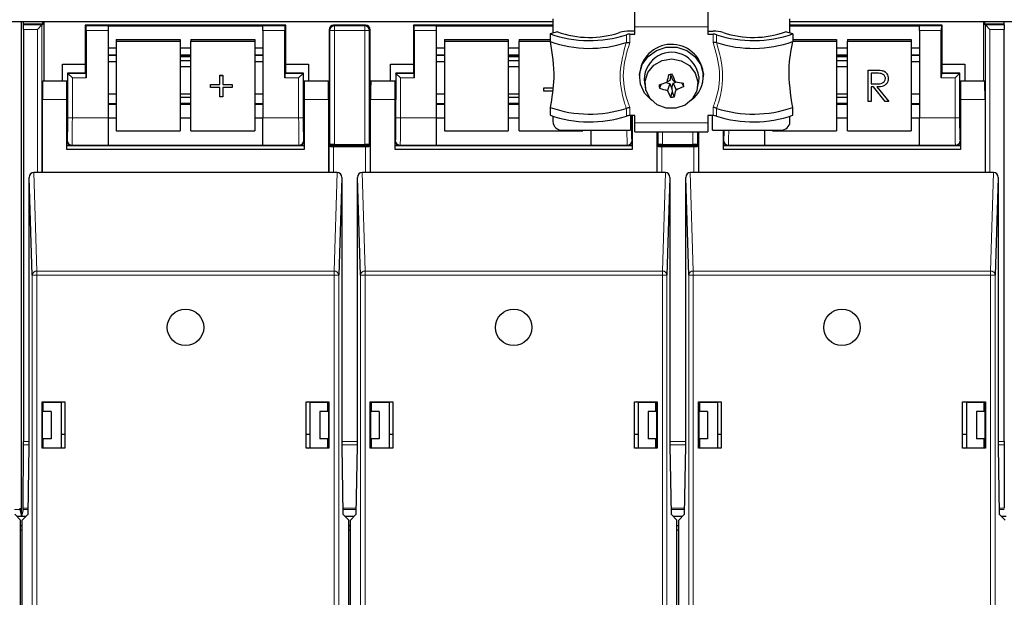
# Paper-space layout 'Blatt3' of a CAD drawing. Header units: millimetres. Extents: x 5 to 418, y 2 to 292.
# Tile 7 of 54: x 84 to 111, y 111 to 127. Entities that reach past the tile are written whole.
import ezdxf

# ---------------------------------------------------------------- set-up
doc = ezdxf.new("R2010")
doc.units = ezdxf.units.MM

psp = doc.layouts.new('Blatt3')

# ---------------------------------------------------------------- linework, layer by layer
at = {"color": 7, "linetype": 'Continuous', "lineweight": 25}
for p, q in [((100.6741, 126.8854), (100.6741, 127.3661)), ((102.6741, 127.3661), (102.6741, 126.8854)), ((56.9741, 127.0373), (98.4241, 127.0373)), ((83.8491, 113.4623), (83.8491, 127.0373)), ((83.8976, 127.0373), (83.8976, 126.9623)), ((83.8976, 126.9623), (83.9031, 126.9405)), ((84.4356, 126.9623), (83.8976, 126.9623)), ((84.4137, 126.9405), (84.2888, 126.8155)), ((84.4137, 126.9405), (84.4356, 126.9623)), ((84.4356, 126.9623), (84.4356, 127.0373)), ((84.4616, 127.0373), (84.4616, 125.3951)), ((85.5991, 126.934), (85.5991, 125.86)), ((85.621, 126.9121), (85.5991, 126.934)), ((91.0991, 126.934), (85.5991, 126.934)), ((86.2241, 126.9143), (90.4741, 126.9143)), ((86.2241, 126.9143), (86.2241, 126.9121)), ((86.2241, 126.9121), (86.2241, 126.7871)), ((90.4741, 126.9143), (90.4741, 126.9121)), ((90.4741, 126.7871), (90.4741, 126.9121)), ((91.0772, 126.9121), (91.0991, 126.934)), ((91.0991, 125.86), (91.0991, 126.934)), ((93.2866, 126.934), (92.4116, 126.934)), ((94.5991, 126.934), (94.5991, 125.86)), ((94.621, 126.9121), (94.5991, 126.934)), ((98.4241, 126.934), (94.5991, 126.934)), ((95.2241, 126.9143), (98.4241, 126.9143)), ((95.2241, 126.9143), (95.2241, 126.9121)), ((95.2241, 126.9121), (95.2241, 126.7871)), ((98.4241, 127.1064), (98.4241, 126.7152)), ((104.9241, 126.7152), (104.9241, 127.1064)), ((104.9241, 127.0373), (137.7241, 127.0373)), ((109.0991, 126.934), (104.9241, 126.934)), ((104.9241, 126.9143), (108.4741, 126.9143)), ((108.4741, 126.9143), (108.4741, 126.9121)), ((108.4741, 126.7871), (108.4741, 126.9121)), ((109.0772, 126.9121), (109.0991, 126.934)), ((109.0991, 125.86), (109.0991, 126.934)), ((110.2366, 125.3951), (110.2366, 127.0373)), ((110.2626, 127.0373), (110.2626, 126.9623)), ((110.2626, 126.9623), (110.2845, 126.9405)), ((110.8006, 126.9623), (110.2626, 126.9623)), ((110.4094, 126.8155), (110.2845, 126.9405)), ((110.7951, 126.9405), (110.8006, 126.9623)), ((110.8006, 126.9623), (110.8006, 127.0373)), ((83.9036, 126.8155), (83.9036, 115.5141)), ((85.6231, 126.7871), (85.6231, 125.4871)), ((86.2241, 126.7871), (86.2241, 124.395)), ((90.4741, 126.7871), (90.4741, 124.395)), ((91.0751, 125.4871), (91.0751, 126.7871)), ((92.2866, 126.809), (92.2866, 123.634)), ((93.4116, 123.634), (93.4116, 126.809)), ((94.6231, 126.7871), (94.6231, 125.4871)), ((95.2241, 126.7871), (95.2241, 124.395)), ((98.5495, 126.7473), (98.3491, 126.6961)), ((98.3491, 126.6961), (98.3491, 126.4824)), ((100.6741, 126.7713), (100.5316, 126.7713)), ((100.5316, 126.6857), (100.6741, 126.6857)), ((100.6741, 126.6857), (100.6741, 126.8854)), ((102.6741, 126.8854), (102.6741, 126.6857)), ((102.6741, 126.7713), (102.8166, 126.7713)), ((102.6741, 126.6857), (102.8166, 126.6857)), ((104.9991, 126.6961), (104.7987, 126.7473)), ((104.9991, 126.6961), (104.9991, 126.4824)), ((108.4741, 126.7871), (108.4741, 124.395)), ((109.0751, 125.4871), (109.0751, 126.7871)), ((110.7946, 115.5141), (110.7946, 126.8155)), ((86.4491, 126.5404), (86.4491, 126.497)), ((86.4491, 126.5404), (88.1991, 126.5404)), ((86.4491, 126.497), (88.1991, 126.497)), ((86.4491, 126.497), (86.4491, 124.035)), ((88.1991, 126.5404), (88.1991, 126.497)), ((88.1991, 126.497), (88.1991, 124.035)), ((88.4991, 126.5404), (90.2491, 126.5404)), ((88.4991, 126.5404), (88.4991, 126.497)), ((88.4991, 126.497), (90.2491, 126.497)), ((88.4991, 124.035), (88.4991, 126.497)), ((90.2491, 126.5404), (90.2491, 126.497)), ((90.2491, 126.497), (90.2491, 124.035)), ((95.4491, 126.5404), (97.1991, 126.5404)), ((95.4491, 126.5404), (95.4491, 126.497)), ((95.4491, 126.497), (95.4491, 124.035)), ((95.4491, 126.497), (97.1991, 126.497)), ((97.1991, 126.5404), (97.1991, 126.497)), ((97.1991, 126.497), (97.1991, 124.035)), ((97.4991, 126.5404), (98.3491, 126.5404)), ((97.4991, 126.5404), (97.4991, 126.497)), ((97.4991, 126.497), (98.3491, 126.497)), ((97.4991, 124.035), (97.4991, 126.497)), ((100.4365, 126.457), (100.4388, 126.4577)), ((102.9094, 126.4577), (102.9117, 126.457)), ((104.9991, 126.5404), (106.1991, 126.5404)), ((104.9991, 126.497), (106.1991, 126.497)), ((106.1991, 126.5404), (106.1991, 126.497)), ((106.1991, 126.497), (106.1991, 124.035)), ((106.4991, 126.5404), (108.2491, 126.5404)), ((106.4991, 126.5404), (106.4991, 126.497)), ((106.4991, 126.497), (108.2491, 126.497)), ((106.4991, 124.035), (106.4991, 126.497)), ((108.2491, 126.5404), (108.2491, 126.497)), ((108.2491, 126.497), (108.2491, 124.035)), ((86.2241, 126.3143), (86.4491, 126.3143)), ((86.2241, 126.1139), (86.4491, 126.1139)), ((88.1991, 126.3143), (88.4991, 126.3143)), ((88.1991, 126.1139), (88.4991, 126.1139)), ((90.2491, 126.3143), (90.4741, 126.3143)), ((90.2491, 126.1139), (90.4741, 126.1139)), ((95.2241, 126.3143), (95.4491, 126.3143)), ((95.2241, 126.1139), (95.4491, 126.1139)), ((97.1991, 126.3143), (97.4991, 126.3143)), ((97.1991, 126.1139), (97.4991, 126.1139)), ((106.1991, 126.3143), (106.4991, 126.3143)), ((106.1991, 126.1139), (106.4991, 126.1139)), ((108.2491, 126.3143), (108.4741, 126.3143)), ((108.2491, 126.1139), (108.4741, 126.1139)), ((84.9741, 125.86), (85.5991, 125.86)), ((84.9741, 125.3951), (84.9741, 125.86)), ((85.5991, 125.86), (85.5991, 125.634)), ((86.2241, 125.9417), (86.4491, 125.9417)), ((88.4991, 126.0682), (88.1991, 126.0682)), ((88.4991, 125.9542), (88.1991, 125.9542)), ((90.2491, 125.9417), (90.4741, 125.9417)), ((91.0991, 125.634), (91.0991, 125.86)), ((91.0991, 125.86), (91.7241, 125.86)), ((91.7241, 125.86), (91.7241, 125.3951)), ((93.9741, 125.86), (94.5991, 125.86)), ((93.9741, 125.3951), (93.9741, 125.86)), ((94.5991, 125.86), (94.5991, 125.634)), ((95.2241, 125.9417), (95.4491, 125.9417)), ((97.4991, 126.0682), (97.1991, 126.0682)), ((97.4991, 125.9542), (97.1991, 125.9542)), ((106.4991, 126.0682), (106.1991, 126.0682)), ((106.4991, 125.9542), (106.1991, 125.9542)), ((108.2491, 125.9417), (108.4741, 125.9417)), ((109.0991, 125.634), (109.0991, 125.86)), ((109.0991, 125.86), (109.7241, 125.86)), ((109.7241, 125.86), (109.7241, 125.3951)), ((85.5991, 125.6161), (85.117, 125.6161)), ((85.121, 125.6121), (85.117, 125.6161)), ((85.117, 125.6161), (85.117, 124.8951)), ((85.2459, 125.4871), (85.121, 125.6121)), ((85.621, 125.6121), (85.5991, 125.634)), ((85.5991, 125.634), (85.5991, 125.6161)), ((88.1991, 125.8005), (88.4991, 125.8005)), ((89.2901, 125.5582), (89.3686, 125.5582)), ((89.2901, 125.5577), (89.2901, 125.5582)), ((89.2901, 125.3036), (89.2901, 125.5577)), ((89.2901, 125.5577), (89.3686, 125.5577)), ((89.3686, 125.5577), (89.3686, 125.5582)), ((89.3686, 125.5577), (89.3686, 125.3036)), ((91.0772, 125.6121), (91.0991, 125.634)), ((91.0991, 125.6161), (91.0991, 125.634)), ((91.5812, 125.6161), (91.0991, 125.6161)), ((91.5772, 125.6121), (91.4523, 125.4871)), ((91.5772, 125.6121), (91.5812, 125.6161)), ((91.5812, 124.8951), (91.5812, 125.6161)), ((94.5991, 125.6161), (94.117, 125.6161)), ((94.121, 125.6121), (94.117, 125.6161)), ((94.117, 125.6161), (94.117, 124.8951)), ((94.2459, 125.4871), (94.121, 125.6121)), ((94.621, 125.6121), (94.5991, 125.634)), ((94.5991, 125.634), (94.5991, 125.6161)), ((97.1991, 125.8005), (97.4991, 125.8005)), ((100.7991, 125.5699), (100.7991, 125.5186)), ((101.6584, 125.5687), (101.6274, 125.4192)), ((101.6584, 125.5687), (101.6559, 125.5877)), ((101.7139, 125.4256), (101.6584, 125.5687)), ((102.5464, 125.6345), (102.5491, 125.5699)), ((102.5491, 125.5186), (102.5491, 125.5699)), ((106.1991, 125.8005), (106.4991, 125.8005)), ((107.0713, 125.7033), (107.2464, 125.7033)), ((107.0713, 125.7029), (107.0713, 125.7033)), ((107.0713, 125.7029), (107.2464, 125.7029)), ((107.0713, 124.8412), (107.0713, 125.7029)), ((107.3139, 125.6145), (107.1498, 125.6145)), ((107.1498, 125.6145), (107.1498, 125.3272)), ((107.4446, 125.6911), (107.4446, 125.6916)), ((109.0772, 125.6121), (109.0991, 125.634)), ((109.0991, 125.6161), (109.0991, 125.634)), ((109.5812, 125.6161), (109.0991, 125.6161)), ((109.5772, 125.6121), (109.4523, 125.4871)), ((109.5772, 125.6121), (109.5812, 125.6161)), ((109.5812, 124.8951), (109.5812, 125.6161)), ((85.0991, 125.3951), (84.4328, 125.3951)), ((85.117, 125.3951), (85.0991, 125.3951)), ((85.0991, 124.8951), (85.0991, 125.3951)), ((89.0321, 125.3041), (89.2901, 125.3041)), ((89.0321, 125.3036), (89.0321, 125.3041)), ((89.0321, 125.2263), (89.0321, 125.3036)), ((89.0321, 125.3036), (89.2901, 125.3036)), ((89.3686, 125.3041), (89.6266, 125.3041)), ((89.3686, 125.3036), (89.6266, 125.3036)), ((89.6266, 125.3036), (89.6266, 125.3041)), ((89.6266, 125.3036), (89.6266, 125.2263)), ((91.5991, 125.3951), (91.5812, 125.3951)), ((92.2654, 125.3951), (91.5991, 125.3951)), ((91.5991, 125.3951), (91.5991, 124.8951)), ((94.0991, 125.3951), (93.4328, 125.3951)), ((94.117, 125.3951), (94.0991, 125.3951)), ((94.0991, 124.8951), (94.0991, 125.3951)), ((100.9346, 125.3499), (100.9592, 125.2127)), ((101.397, 125.3163), (101.346, 125.2041)), ((101.5229, 125.3583), (101.6343, 125.3379)), ((101.6274, 125.4192), (101.5477, 125.3666)), ((101.6343, 125.3379), (101.5662, 125.1464)), ((101.6343, 125.3379), (101.6898, 125.1948)), ((101.6898, 125.1948), (101.7208, 125.3443)), ((101.7139, 125.4256), (101.782, 125.384)), ((101.7208, 125.3443), (101.818, 125.3776)), ((101.7208, 125.3443), (101.8005, 125.1638)), ((101.9543, 125.3542), (102.01, 125.2533)), ((102.389, 125.2127), (102.4136, 125.3499)), ((102.4218, 125.5226), (102.4136, 125.3499)), ((107.1498, 125.3277), (107.31, 125.3265)), ((107.1498, 125.3272), (107.31, 125.326)), ((107.621, 125.4724), (107.621, 125.4729)), ((109.5991, 125.3951), (109.5812, 125.3951)), ((109.5991, 125.3951), (109.5991, 124.8951)), ((110.2654, 125.3951), (109.5991, 125.3951)), ((86.4491, 125.0436), (86.2241, 125.0436)), ((88.4991, 125.0436), (88.1991, 125.0436)), ((89.2901, 125.2263), (89.0321, 125.2263)), ((89.2901, 124.9722), (89.2901, 125.2263)), ((89.6266, 125.2263), (89.3686, 125.2263)), ((89.3686, 125.2263), (89.3686, 124.9722)), ((90.4741, 125.0436), (90.2491, 125.0436)), ((95.4491, 125.0436), (95.2241, 125.0436)), ((97.4991, 125.0436), (97.1991, 125.0436)), ((98.1797, 125.2157), (98.415, 125.2157)), ((98.1797, 125.2152), (98.1797, 125.2157)), ((98.1797, 125.2152), (98.415, 125.2152)), ((98.1797, 125.1269), (98.1797, 125.2152)), ((98.4041, 125.1269), (98.1797, 125.1269)), ((101.6951, 125.1076), (101.6508, 124.9595)), ((101.6898, 125.1948), (101.6951, 125.1076)), ((101.6951, 125.1076), (101.7497, 124.9669)), ((106.4991, 125.0436), (106.1991, 125.0436)), ((107.2136, 125.2389), (107.1498, 125.2389)), ((107.1498, 125.2389), (107.1498, 124.8412)), ((107.5351, 124.8412), (107.2136, 125.2389)), ((107.3107, 125.2389), (107.6322, 124.8412)), ((107.311, 125.2389), (107.6322, 124.8416)), ((108.4741, 125.0436), (108.2491, 125.0436)), ((84.4241, 122.8951), (84.4241, 124.8951)), ((85.0991, 123.5201), (85.0991, 124.8951)), ((86.4491, 124.7736), (86.2241, 124.7736)), ((88.4991, 124.9486), (88.1991, 124.9486)), ((88.1991, 124.7949), (88.4991, 124.7949)), ((88.4991, 124.7736), (88.1991, 124.7736)), ((89.3686, 124.9722), (89.2901, 124.9722)), ((90.4741, 124.7736), (90.2491, 124.7736)), ((91.5991, 124.8951), (91.5991, 123.5201)), ((92.2741, 124.8951), (92.2741, 122.8951)), ((93.4241, 122.8951), (93.4241, 124.8951)), ((94.0991, 123.5201), (94.0991, 124.8951)), ((95.4491, 124.7736), (95.2241, 124.7736)), ((97.4991, 124.9486), (97.1991, 124.9486)), ((97.1991, 124.7949), (97.4991, 124.7949)), ((97.4991, 124.7736), (97.1991, 124.7736)), ((106.4991, 124.9486), (106.1991, 124.9486)), ((106.1991, 124.7949), (106.4991, 124.7949)), ((106.4991, 124.7736), (106.1991, 124.7736)), ((107.1498, 124.8412), (107.0713, 124.8412)), ((107.6322, 124.8412), (107.5351, 124.8412)), ((107.6322, 124.8412), (107.6322, 124.8416)), ((108.4741, 124.7736), (108.2491, 124.7736)), ((109.5991, 124.8951), (109.5991, 123.5201)), ((110.2741, 124.8951), (110.2741, 122.8951)), ((98.3491, 124.6781), (98.3491, 124.4643)), ((100.4388, 124.6538), (100.4365, 124.6527)), ((102.9117, 124.6527), (102.9094, 124.6538)), ((104.9991, 124.4643), (104.9991, 124.6781)), ((85.0991, 124.3951), (85.1083, 124.3951)), ((86.2241, 124.395), (86.2241, 123.6451)), ((86.2241, 124.3908), (86.4491, 124.3908)), ((88.1991, 124.3908), (88.4991, 124.3908)), ((90.2491, 124.3908), (90.4741, 124.3908)), ((90.4741, 123.6451), (90.4741, 124.395)), ((91.5899, 124.3951), (91.5991, 124.3951)), ((94.0991, 124.3951), (94.1083, 124.3951)), ((95.2241, 124.395), (95.2241, 123.6451)), ((95.2241, 124.3908), (95.4491, 124.3908)), ((97.1991, 124.3908), (97.4991, 124.3908)), ((98.4241, 124.4344), (98.4241, 124.2873)), ((100.6741, 124.454), (100.5316, 124.454)), ((100.5491, 124.454), (100.5491, 124.0524)), ((100.5899, 124.3951), (100.5991, 124.3951)), ((100.5991, 124.454), (100.5991, 123.5201)), ((100.6741, 124.2543), (100.6741, 124.454)), ((100.6741, 124.0075), (100.6741, 124.2543)), ((102.8166, 124.454), (102.6741, 124.454)), ((102.6741, 124.454), (102.6741, 124.2543)), ((102.6741, 124.2543), (102.6741, 124.0075)), ((102.7991, 124.0524), (102.7991, 124.454)), ((104.9241, 124.2873), (104.9241, 124.4344)), ((106.1991, 124.3908), (106.4991, 124.3908)), ((108.2491, 124.3908), (108.4741, 124.3908)), ((108.4741, 123.6451), (108.4741, 124.395)), ((109.5899, 124.3951), (109.5991, 124.3951)), ((86.4491, 124.035), (88.1991, 124.035)), ((88.4991, 124.035), (90.2491, 124.035)), ((95.4491, 124.035), (97.1991, 124.035)), ((97.4991, 124.035), (99.2491, 124.035)), ((98.6741, 124.0524), (100.5491, 124.0524)), ((99.2491, 124.0524), (99.2491, 124.035)), ((99.4741, 123.6451), (99.4741, 124.0524)), ((100.6741, 124.0075), (102.6741, 124.0075)), ((101.2741, 124.0075), (101.2741, 122.8951)), ((101.2866, 124.0075), (101.2866, 123.634)), ((102.4116, 123.634), (102.4116, 124.0075)), ((102.4241, 122.8951), (102.4241, 124.0075)), ((102.7991, 124.0524), (104.6741, 124.0524)), ((103.0991, 123.5201), (103.0991, 124.0524)), ((104.2241, 124.0524), (104.2241, 123.6451)), ((104.4491, 124.0524), (104.4491, 124.035)), ((104.4491, 124.035), (106.1991, 124.035)), ((106.4991, 124.035), (108.2491, 124.035)), ((85.0991, 123.634), (85.2241, 123.634)), ((91.5991, 123.5201), (85.0991, 123.5201)), ((85.2241, 123.634), (91.4741, 123.634)), ((86.2241, 123.6451), (86.2241, 123.6436)), ((86.2241, 123.6436), (90.4741, 123.6436)), ((90.4741, 123.6451), (90.4741, 123.6436)), ((91.4741, 123.634), (91.5991, 123.634)), ((92.2741, 123.634), (92.2866, 123.634)), ((92.2845, 123.6121), (92.2741, 123.6225)), ((92.3085, 123.6558), (92.2866, 123.634)), ((92.2866, 123.634), (93.4116, 123.634)), ((92.4094, 123.61), (93.2888, 123.61)), ((92.4334, 123.658), (93.2648, 123.658)), ((93.3897, 123.6558), (93.4116, 123.634)), ((93.4116, 123.634), (93.4241, 123.634)), ((93.4241, 123.6225), (93.4137, 123.6121)), ((94.0991, 123.634), (94.2241, 123.634)), ((100.5991, 123.5201), (94.0991, 123.5201)), ((94.2241, 123.634), (100.4741, 123.634)), ((95.2241, 123.6451), (95.2241, 123.6436)), ((95.2241, 123.6436), (99.4741, 123.6436)), ((99.4741, 123.6451), (99.4741, 123.6436)), ((100.4741, 123.634), (100.5991, 123.634)), ((101.2741, 123.634), (101.2866, 123.634)), ((101.2845, 123.6121), (101.2741, 123.6225)), ((101.3085, 123.6558), (101.2866, 123.634)), ((101.2866, 123.634), (102.4116, 123.634)), ((101.4094, 123.61), (102.2888, 123.61)), ((101.4334, 123.658), (102.2648, 123.658)), ((102.3897, 123.6558), (102.4116, 123.634)), ((102.4116, 123.634), (102.4241, 123.634)), ((102.4241, 123.6225), (102.4137, 123.6121)), ((103.0991, 123.634), (103.2241, 123.634)), ((109.5991, 123.5201), (103.0991, 123.5201)), ((103.2241, 123.634), (109.4741, 123.634)), ((104.2241, 123.6451), (104.2241, 123.6436)), ((104.2241, 123.6436), (108.4741, 123.6436)), ((108.4741, 123.6451), (108.4741, 123.6436)), ((109.4741, 123.634), (109.5991, 123.634)), ((84.4241, 122.8951), (84.19, 122.8951)), ((92.2741, 122.8951), (84.4241, 122.8951)), ((92.5082, 122.8951), (92.2741, 122.8951)), ((93.4241, 122.8951), (93.19, 122.8951)), ((101.2741, 122.8951), (93.4241, 122.8951)), ((101.5082, 122.8951), (101.2741, 122.8951)), ((102.4241, 122.8951), (102.19, 122.8951)), ((110.2741, 122.8951), (102.4241, 122.8951)), ((110.5082, 122.8951), (110.2741, 122.8951)), ((84.1469, 120.0805), (84.0661, 122.752)), ((84.0661, 115.3951), (84.0661, 122.752)), ((92.6321, 122.752), (92.5513, 120.0805)), ((92.6321, 122.752), (92.6321, 115.3951)), ((93.1469, 120.0805), (93.0661, 122.752)), ((93.0661, 115.3951), (93.0661, 122.752)), ((101.6321, 122.752), (101.5513, 120.0805)), ((101.6321, 122.752), (101.6321, 115.3951)), ((102.1469, 120.0805), (102.0661, 122.752)), ((102.0661, 115.3951), (102.0661, 122.752)), ((110.6321, 122.752), (110.5513, 120.0805)), ((110.6321, 122.752), (110.6321, 115.3951)), ((84.4141, 115.3351), (84.4141, 116.6051)), ((84.4141, 116.6051), (84.4224, 116.5968)), ((84.4141, 116.6051), (85.0391, 116.6051)), ((84.4224, 116.5968), (84.4224, 115.3951)), ((84.4241, 116.5968), (84.4224, 116.5968)), ((84.4241, 116.5968), (84.4496, 116.5943)), ((84.436, 116.5873), (84.4436, 116.5949)), ((84.436, 116.5873), (84.436, 116.3373)), ((84.4496, 116.5943), (84.9366, 116.5951)), ((84.4496, 116.3373), (84.4496, 116.5943)), ((84.9366, 116.5951), (84.9822, 116.6042)), ((84.9366, 116.5951), (84.9366, 115.3451)), ((84.9822, 116.6042), (85.0382, 116.6042)), ((85.0391, 116.6051), (85.0382, 116.6042)), ((85.0382, 116.6042), (85.0382, 115.336)), ((85.0391, 116.6051), (85.0391, 115.3351)), ((91.6591, 115.3351), (91.6591, 116.6051)), ((91.6591, 116.6051), (91.66, 116.6042)), ((91.6591, 116.6051), (92.2841, 116.6051)), ((91.66, 115.336), (91.66, 116.6042)), ((91.66, 116.6042), (91.716, 116.6042)), ((91.7616, 116.5951), (91.716, 116.6042)), ((91.7616, 116.5951), (92.2486, 116.5943)), ((91.7616, 116.5951), (91.7616, 115.3451)), ((92.2741, 116.5968), (92.2486, 116.5943)), ((92.2486, 116.3373), (92.2486, 116.5943)), ((92.2546, 116.5949), (92.2622, 116.5873)), ((92.2622, 116.3373), (92.2622, 116.5873)), ((92.2758, 116.5968), (92.2741, 116.5968)), ((92.2841, 116.6051), (92.2758, 116.5968)), ((92.2758, 115.3951), (92.2758, 116.5968)), ((92.2841, 116.6051), (92.2841, 115.3351)), ((93.4141, 115.3351), (93.4141, 116.6051)), ((93.4141, 116.6051), (94.0391, 116.6051)), ((93.4141, 116.6051), (93.4224, 116.5968)), ((93.4224, 116.5968), (93.4224, 115.3951)), ((93.4241, 116.5968), (93.4224, 116.5968)), ((93.4241, 116.5968), (93.4496, 116.5943)), ((93.436, 116.5873), (93.4436, 116.5949)), ((93.436, 116.5873), (93.436, 116.3373)), ((93.4496, 116.5943), (93.9366, 116.5951)), ((93.4496, 116.3373), (93.4496, 116.5943)), ((93.9366, 116.5951), (93.9822, 116.6042)), ((93.9366, 116.5951), (93.9366, 115.3451)), ((93.9822, 116.6042), (94.0382, 116.6042)), ((94.0391, 116.6051), (94.0382, 116.6042)), ((94.0382, 116.6042), (94.0382, 115.336)), ((94.0391, 116.6051), (94.0391, 115.3351)), ((100.6591, 116.6051), (101.2841, 116.6051)), ((100.6591, 115.3351), (100.6591, 116.6051)), ((100.6591, 116.6051), (100.66, 116.6042)), ((100.66, 115.336), (100.66, 116.6042)), ((100.66, 116.6042), (100.716, 116.6042)), ((100.7616, 116.5951), (100.716, 116.6042)), ((100.7616, 116.5951), (101.2486, 116.5943)), ((100.7616, 116.5951), (100.7616, 115.3451)), ((101.2741, 116.5968), (101.2486, 116.5943)), ((101.2486, 116.3373), (101.2486, 116.5943)), ((101.2546, 116.5949), (101.2622, 116.5873)), ((101.2622, 116.3373), (101.2622, 116.5873)), ((101.2758, 116.5968), (101.2741, 116.5968)), ((101.2841, 116.6051), (101.2758, 116.5968)), ((101.2758, 115.3951), (101.2758, 116.5968)), ((101.2841, 116.6051), (101.2841, 115.3351)), ((102.4141, 116.6051), (102.4224, 116.5968)), ((102.4141, 116.6051), (103.0391, 116.6051)), ((102.4141, 115.3351), (102.4141, 116.6051)), ((102.4241, 116.5968), (102.4224, 116.5968)), ((102.4224, 116.5968), (102.4224, 115.3951)), ((102.4241, 116.5968), (102.4496, 116.5943)), ((102.436, 116.5873), (102.4436, 116.5949)), ((102.436, 116.5873), (102.436, 116.3373)), ((102.4496, 116.5943), (102.9366, 116.5951)), ((102.4496, 116.3373), (102.4496, 116.5943)), ((102.9366, 116.5951), (102.9822, 116.6042)), ((102.9366, 116.5951), (102.9366, 115.3451)), ((102.9822, 116.6042), (103.0382, 116.6042)), ((103.0391, 116.6051), (103.0382, 116.6042)), ((103.0382, 116.6042), (103.0382, 115.336)), ((103.0391, 116.6051), (103.0391, 115.3351)), ((109.6591, 116.6051), (109.66, 116.6042)), ((109.6591, 116.6051), (110.2841, 116.6051)), ((109.6591, 115.3351), (109.6591, 116.6051)), ((109.66, 116.6042), (109.716, 116.6042)), ((109.66, 115.336), (109.66, 116.6042)), ((109.7616, 116.5951), (109.716, 116.6042)), ((109.7616, 116.5951), (110.2486, 116.5943)), ((109.7616, 116.5951), (109.7616, 115.3451)), ((110.2741, 116.5968), (110.2486, 116.5943)), ((110.2486, 116.3373), (110.2486, 116.5943)), ((110.2546, 116.5949), (110.2622, 116.5873)), ((110.2622, 116.3373), (110.2622, 116.5873)), ((110.2758, 116.5968), (110.2741, 116.5968)), ((110.2841, 116.6051), (110.2758, 116.5968)), ((110.2758, 115.3951), (110.2758, 116.5968)), ((110.2841, 116.6051), (110.2841, 115.3351)), ((84.6616, 116.3373), (84.4224, 116.3373)), ((84.6616, 116.3373), (84.6616, 115.5873)), ((92.0366, 116.3373), (92.0366, 115.5873)), ((92.2758, 116.3373), (92.0366, 116.3373)), ((93.6616, 116.3373), (93.4224, 116.3373)), ((93.6616, 116.3373), (93.6616, 115.5873)), ((101.0366, 116.3373), (101.0366, 115.5873)), ((101.2758, 116.3373), (101.0366, 116.3373)), ((102.6616, 116.3373), (102.4224, 116.3373)), ((102.6616, 116.3373), (102.6616, 115.5873)), ((110.0366, 116.3373), (110.0366, 115.5873)), ((110.2758, 116.3373), (110.0366, 116.3373)), ((84.6616, 115.5873), (84.4224, 115.5873)), ((84.436, 115.5873), (84.436, 115.3446)), ((84.4496, 115.346), (84.4496, 115.5873)), ((84.9366, 115.7123), (85.0382, 115.7123)), ((91.66, 115.7123), (91.7616, 115.7123)), ((92.2758, 115.5873), (92.0366, 115.5873)), ((92.2486, 115.346), (92.2486, 115.5873)), ((92.2622, 115.3446), (92.2622, 115.5873)), ((93.6616, 115.5873), (93.4224, 115.5873)), ((93.436, 115.5873), (93.436, 115.3446)), ((93.4496, 115.346), (93.4496, 115.5873)), ((93.9366, 115.7123), (94.0382, 115.7123)), ((100.66, 115.7123), (100.7616, 115.7123)), ((101.2758, 115.5873), (101.0366, 115.5873)), ((101.2486, 115.346), (101.2486, 115.5873)), ((101.2622, 115.3446), (101.2622, 115.5873)), ((102.6616, 115.5873), (102.4224, 115.5873)), ((102.436, 115.5873), (102.436, 115.3446)), ((102.4496, 115.346), (102.4496, 115.5873)), ((102.9366, 115.7123), (103.0382, 115.7123)), ((109.66, 115.7123), (109.7616, 115.7123)), ((110.2758, 115.5873), (110.0366, 115.5873)), ((110.2486, 115.346), (110.2486, 115.5873)), ((110.2622, 115.3446), (110.2622, 115.5873)), ((83.8959, 113.6846), (83.9035, 115.4257)), ((84.0334, 113.5201), (84.0661, 115.3951)), ((84.4141, 115.3351), (84.4225, 115.3435)), ((85.0391, 115.3351), (84.4141, 115.3351)), ((84.4224, 115.3951), (84.4225, 115.3435)), ((84.4225, 115.3435), (84.425, 115.3435)), ((84.4496, 115.346), (84.425, 115.3435)), ((84.4496, 115.346), (84.9366, 115.3451)), ((84.9822, 115.336), (84.9366, 115.3451)), ((85.0382, 115.336), (84.9822, 115.336)), ((85.0391, 115.3351), (85.0382, 115.336)), ((91.6591, 115.3351), (91.66, 115.336)), ((92.2841, 115.3351), (91.6591, 115.3351)), ((91.716, 115.336), (91.66, 115.336)), ((91.716, 115.336), (91.7616, 115.3451)), ((91.7616, 115.3451), (92.2486, 115.346)), ((92.2486, 115.346), (92.2732, 115.3435)), ((92.2732, 115.3435), (92.2757, 115.3435)), ((92.2757, 115.3435), (92.2758, 115.3951)), ((92.2841, 115.3351), (92.2757, 115.3435)), ((92.6321, 115.3951), (92.6648, 113.5201)), ((93.0334, 113.5201), (93.0661, 115.3951)), ((93.4141, 115.3351), (93.4225, 115.3435)), ((94.0391, 115.3351), (93.4141, 115.3351)), ((93.4224, 115.3951), (93.4225, 115.3435)), ((93.4225, 115.3435), (93.425, 115.3435)), ((93.4496, 115.346), (93.425, 115.3435)), ((93.4496, 115.346), (93.9366, 115.3451)), ((93.9822, 115.336), (93.9366, 115.3451)), ((94.0382, 115.336), (93.9822, 115.336)), ((94.0391, 115.3351), (94.0382, 115.336)), ((100.6591, 115.3351), (100.66, 115.336)), ((101.2841, 115.3351), (100.6591, 115.3351)), ((100.716, 115.336), (100.66, 115.336)), ((100.716, 115.336), (100.7616, 115.3451)), ((100.7616, 115.3451), (101.2486, 115.346)), ((101.2486, 115.346), (101.2732, 115.3435)), ((101.2732, 115.3435), (101.2757, 115.3435)), ((101.2757, 115.3435), (101.2758, 115.3951)), ((101.2841, 115.3351), (101.2757, 115.3435)), ((101.6321, 115.3951), (101.6648, 113.5201)), ((102.0334, 113.5201), (102.0661, 115.3951)), ((102.4141, 115.3351), (102.4225, 115.3435)), ((103.0391, 115.3351), (102.4141, 115.3351)), ((102.4224, 115.3951), (102.4225, 115.3435)), ((102.4225, 115.3435), (102.425, 115.3435)), ((102.4496, 115.346), (102.425, 115.3435)), ((102.4496, 115.346), (102.9366, 115.3451)), ((102.9822, 115.336), (102.9366, 115.3451)), ((103.0382, 115.336), (102.9822, 115.336)), ((103.0391, 115.3351), (103.0382, 115.336)), ((109.6591, 115.3351), (109.66, 115.336)), ((110.2841, 115.3351), (109.6591, 115.3351)), ((109.716, 115.336), (109.66, 115.336)), ((109.716, 115.336), (109.7616, 115.3451)), ((109.7616, 115.3451), (110.2486, 115.346)), ((110.2486, 115.346), (110.2732, 115.3435)), ((110.2732, 115.3435), (110.2757, 115.3435)), ((110.2757, 115.3435), (110.2758, 115.3951)), ((110.2841, 115.3351), (110.2757, 115.3435)), ((110.6321, 115.3951), (110.6648, 113.5201)), ((110.7947, 115.4257), (110.8023, 113.6846)), ((83.6648, 113.5201), (83.8241, 113.3608)), ((83.7226, 113.4623), (83.8491, 113.4623)), ((83.8027, 113.648), (83.8491, 113.4623)), ((83.8955, 113.648), (83.8491, 113.4623)), ((83.8491, 113.4623), (83.9756, 113.4623)), ((83.8741, 113.3608), (84.0334, 113.5201)), ((92.6648, 113.5201), (92.8241, 113.3608)), ((92.7226, 113.4623), (92.9756, 113.4623)), ((92.8741, 113.3608), (93.0334, 113.5201)), ((101.6648, 113.5201), (101.8241, 113.3608)), ((101.7226, 113.4623), (101.9756, 113.4623)), ((101.8741, 113.3608), (102.0334, 113.5201)), ((110.6648, 113.5201), (110.8241, 113.3608)), ((110.7226, 113.4623), (110.8491, 113.4623)), ((83.8241, 96.7702), (83.8241, 113.3608)), ((83.8241, 113.2123), (83.8741, 113.2123)), ((83.8741, 96.7702), (83.8741, 113.3608)), ((92.8241, 96.7702), (92.8241, 113.3608)), ((92.8241, 113.2123), (92.8741, 113.2123)), ((92.8741, 96.7702), (92.8741, 113.3608)), ((101.8241, 96.7702), (101.8241, 113.3608)), ((101.8241, 113.2123), (101.8741, 113.2123)), ((101.8741, 96.7702), (101.8741, 113.3608)), ((83.8241, 113.0873), (83.8741, 113.0873)), ((92.8241, 113.0873), (92.8741, 113.0873)), ((101.8241, 113.0873), (101.8741, 113.0873))]:
    psp.add_line(p, q, dxfattribs=at)
at = {"color": 7, "linetype": 'Continuous', "lineweight": 18}
for p, q in [((83.9031, 126.9405), (84.4137, 126.9405)), ((84.4137, 126.9405), (84.4137, 122.8951)), ((85.621, 126.9121), (86.2241, 126.9121)), ((90.4741, 126.9121), (91.0772, 126.9121)), ((92.4116, 126.934), (92.4334, 126.9121)), ((92.4334, 126.7871), (92.4334, 126.9121)), ((92.4334, 126.9121), (93.2648, 126.9121)), ((93.2648, 126.9121), (93.2866, 126.934)), ((93.2648, 126.7871), (93.2648, 126.9121)), ((94.621, 126.9121), (95.2241, 126.9121)), ((108.4741, 126.9121), (109.0772, 126.9121)), ((110.2845, 122.8951), (110.2845, 126.9405)), ((110.2845, 126.9405), (110.7951, 126.9405)), ((84.2888, 126.8155), (83.9036, 126.8155)), ((84.2888, 122.8951), (84.2888, 126.8155)), ((86.2241, 126.7871), (85.6231, 126.7871)), ((91.0751, 126.7871), (90.4741, 126.7871)), ((92.3085, 126.7871), (92.2866, 126.809)), ((92.3085, 126.7871), (92.4334, 126.7871)), ((92.3085, 123.6558), (92.3085, 126.7871)), ((92.4334, 126.7871), (92.4334, 123.658)), ((93.2648, 126.7871), (92.4334, 126.7871)), ((93.2648, 123.658), (93.2648, 126.7871)), ((93.2648, 126.7871), (93.3897, 126.7871)), ((93.4116, 126.809), (93.3897, 126.7871)), ((93.3897, 126.7871), (93.3897, 123.6558)), ((95.2241, 126.7871), (94.6231, 126.7871)), ((100.4388, 126.4577), (100.4388, 126.6716)), ((100.5316, 126.6857), (100.5316, 126.4566)), ((102.6741, 126.8854), (100.6741, 126.8854)), ((102.8166, 126.4566), (102.8166, 126.6857)), ((102.9094, 126.6716), (102.9094, 126.4577)), ((109.0751, 126.7871), (108.4741, 126.7871)), ((110.4094, 126.8155), (110.4094, 122.8951)), ((110.7946, 126.8155), (110.4094, 126.8155)), ((86.2241, 126.1169), (86.4491, 126.1169)), ((88.1991, 126.1169), (88.4991, 126.1169)), ((90.2491, 126.1169), (90.4741, 126.1169)), ((95.2241, 126.1169), (95.4491, 126.1169)), ((97.1991, 126.1169), (97.4991, 126.1169)), ((106.1991, 126.1169), (106.4991, 126.1169)), ((108.2491, 126.1169), (108.4741, 126.1169)), ((85.121, 124.395), (85.121, 125.6121)), ((85.121, 125.6121), (85.621, 125.6121)), ((91.0772, 125.6121), (91.5772, 125.6121)), ((91.5772, 125.6121), (91.5772, 124.395)), ((94.121, 125.6121), (94.621, 125.6121)), ((94.121, 124.395), (94.121, 125.6121)), ((107.2464, 125.7029), (107.2464, 125.7033)), ((109.0772, 125.6121), (109.5772, 125.6121)), ((109.5772, 125.6121), (109.5772, 124.395)), ((85.2459, 125.4871), (85.2459, 124.395)), ((85.6231, 125.4871), (85.2459, 125.4871)), ((91.4523, 125.4871), (91.0751, 125.4871)), ((91.4523, 124.395), (91.4523, 125.4871)), ((94.6231, 125.4871), (94.2459, 125.4871)), ((94.2459, 125.4871), (94.2459, 124.395)), ((107.31, 125.326), (107.31, 125.3265)), ((109.4523, 125.4871), (109.0751, 125.4871)), ((109.4523, 124.395), (109.4523, 125.4871)), ((85.0991, 124.8951), (84.4241, 124.8951)), ((86.2241, 124.7619), (86.4491, 124.7619)), ((88.1991, 124.7619), (88.4991, 124.7619)), ((90.2491, 124.7619), (90.4741, 124.7619)), ((92.2741, 124.8951), (91.5991, 124.8951)), ((94.0991, 124.8951), (93.4241, 124.8951)), ((95.2241, 124.7619), (95.4491, 124.7619)), ((97.1991, 124.7619), (97.4991, 124.7619)), ((106.1991, 124.7619), (106.4991, 124.7619)), ((108.2491, 124.7619), (108.4741, 124.7619)), ((110.2741, 124.8951), (109.5991, 124.8951)), ((100.4388, 124.4399), (100.4388, 124.6538)), ((100.5316, 124.6831), (100.5316, 124.454)), ((102.8166, 124.454), (102.8166, 124.6831)), ((102.9094, 124.6538), (102.9094, 124.4399)), ((85.2459, 124.395), (85.121, 124.395)), ((85.2459, 124.395), (86.2241, 124.395)), ((90.4741, 124.395), (91.4523, 124.395)), ((91.5772, 124.395), (91.4523, 124.395)), ((94.2459, 124.395), (94.121, 124.395)), ((94.2459, 124.395), (95.2241, 124.395)), ((100.5772, 124.395), (100.5491, 124.395)), ((100.5772, 124.454), (100.5772, 124.395)), ((100.6741, 124.2543), (102.6741, 124.2543)), ((108.4741, 124.395), (109.4523, 124.395)), ((109.5772, 124.395), (109.4523, 124.395)), ((101.3085, 123.6558), (101.3085, 124.0075)), ((101.4334, 124.0075), (101.4334, 123.658)), ((102.2648, 123.658), (102.2648, 124.0075)), ((102.3897, 124.0075), (102.3897, 123.6558)), ((85.0991, 123.759), (85.1102, 123.7701)), ((91.588, 123.7701), (91.5991, 123.759)), ((94.0991, 123.759), (94.1102, 123.7701)), ((100.588, 123.7701), (100.5991, 123.759)), ((103.0991, 123.759), (103.1102, 123.7701)), ((109.588, 123.7701), (109.5991, 123.759)), ((85.2352, 123.6451), (85.2241, 123.634)), ((86.2241, 123.6451), (85.2352, 123.6451)), ((91.463, 123.6451), (90.4741, 123.6451)), ((91.4741, 123.634), (91.463, 123.6451)), ((92.2845, 122.8951), (92.2845, 123.6121)), ((92.4094, 123.61), (92.4094, 122.8951)), ((93.2888, 122.8951), (93.2888, 123.61)), ((93.4137, 123.6121), (93.4137, 122.8951)), ((94.2352, 123.6451), (94.2241, 123.634)), ((95.2241, 123.6451), (94.2352, 123.6451)), ((100.463, 123.6451), (99.4741, 123.6451)), ((100.4741, 123.634), (100.463, 123.6451)), ((101.2845, 122.8951), (101.2845, 123.6121)), ((101.4094, 123.61), (101.4094, 122.8951)), ((102.2888, 122.8951), (102.2888, 123.61)), ((102.4137, 123.6121), (102.4137, 122.8951)), ((103.2352, 123.6451), (103.2241, 123.634)), ((104.2241, 123.6451), (103.2352, 123.6451)), ((109.463, 123.6451), (108.4741, 123.6451)), ((109.4741, 123.634), (109.463, 123.6451)), ((84.19, 122.8951), (84.2719, 120.1888)), ((92.4263, 120.1888), (92.5082, 122.8951)), ((93.19, 122.8951), (93.2719, 120.1888)), ((101.4263, 120.1888), (101.5082, 122.8951)), ((102.19, 122.8951), (102.2719, 120.1888)), ((110.4263, 120.1888), (110.5082, 122.8951)), ((84.2719, 120.0805), (84.2719, 120.1888)), ((84.2719, 120.1888), (92.4263, 120.1888)), ((92.4263, 120.0805), (92.4263, 120.1888)), ((93.2719, 120.0805), (93.2719, 120.1888)), ((93.2719, 120.1888), (101.4263, 120.1888)), ((101.4263, 120.0805), (101.4263, 120.1888)), ((102.2719, 120.0805), (102.2719, 120.1888)), ((102.2719, 120.1888), (110.4263, 120.1888)), ((110.4263, 120.0805), (110.4263, 120.1888)), ((84.2719, 120.0805), (84.1469, 120.0805)), ((84.1469, 96.4974), (84.1469, 120.0805)), ((84.2719, 120.0805), (84.2719, 96.4974)), ((92.4263, 120.0805), (84.2719, 120.0805)), ((92.4263, 96.4974), (92.4263, 120.0805)), ((92.4263, 120.0805), (92.5513, 120.0805)), ((92.5513, 120.0805), (92.5513, 96.4974)), ((93.1469, 96.4974), (93.1469, 120.0805)), ((93.2719, 120.0805), (93.1469, 120.0805)), ((93.2719, 120.0805), (93.2719, 96.4974)), ((101.4263, 120.0805), (93.2719, 120.0805)), ((101.4263, 96.4974), (101.4263, 120.0805)), ((101.4263, 120.0805), (101.5513, 120.0805)), ((101.5513, 120.0805), (101.5513, 96.4974)), ((102.1469, 96.4974), (102.1469, 120.0805)), ((102.2719, 120.0805), (102.1469, 120.0805)), ((102.2719, 120.0805), (102.2719, 96.4974)), ((110.4263, 120.0805), (102.2719, 120.0805)), ((110.4263, 96.4974), (110.4263, 120.0805)), ((110.4263, 120.0805), (110.5513, 120.0805)), ((110.5513, 120.0805), (110.5513, 96.4974)), ((84.0661, 115.4257), (83.9035, 115.4257)), ((83.9036, 115.5141), (84.0661, 115.5141)), ((92.6321, 115.5141), (93.0661, 115.5141)), ((93.0661, 115.4257), (92.6321, 115.4257)), ((101.6321, 115.5141), (102.0661, 115.5141)), ((102.0661, 115.4257), (101.6321, 115.4257)), ((110.6321, 115.5141), (110.7946, 115.5141)), ((110.7947, 115.4257), (110.6321, 115.4257)), ((83.8959, 113.6846), (84.0362, 113.6846)), ((92.6619, 113.6846), (93.0362, 113.6846)), ((101.6619, 113.6846), (102.0362, 113.6846)), ((110.6619, 113.6846), (110.8023, 113.6846)), ((83.8027, 113.648), (83.6626, 113.648)), ((84.0356, 113.648), (83.8955, 113.648)), ((93.0356, 113.648), (92.6626, 113.648)), ((102.0356, 113.648), (101.6626, 113.648)), ((110.8027, 113.648), (110.6626, 113.648))]:
    psp.add_line(p, q, dxfattribs=at)
at = {"color": 7, "linetype": 'Continuous', "lineweight": 25, "flags": 128}
for points in [[(101.1341, 124.8716), (101.1339, 124.8717), (100.9397, 125.0716), (100.825, 125.3199), (100.8024, 125.5898), (100.8742, 125.8519), (101.0327, 126.0779), (101.2607, 126.2433), (101.5336, 126.3301), (101.8216, 126.329), (102.0936, 126.2401), (102.3202, 126.073), (102.4768, 125.8458), (102.5464, 125.5832), (102.5464, 125.5832)], [(102.3969, 125.3797), (102.3686, 125.1307), (102.2466, 124.9082), (102.0472, 124.7421), (101.7975, 124.6548), (101.5311, 124.6583), (101.284, 124.7519), (101.0896, 124.9231), (100.9741, 125.1488), (100.9532, 125.3984), (101.0296, 125.6382), (101.1931, 125.8359), (101.4215, 125.9648), (101.6841, 126.0074), (101.9453, 125.958), (102.1698, 125.8233), (102.3275, 125.6214), (102.3969, 125.3797)]]:
    psp.add_lwpolyline(points, dxfattribs=at)
at = {"color": 7, "linetype": 'Continuous', "lineweight": 25}
for centre in [(88.3491, 118.6451), (97.3491, 118.6451), (106.3491, 118.6451)]:
    psp.add_circle(centre, 0.5, dxfattribs=at)
at = {"color": 7, "linetype": 'Continuous', "lineweight": 18}
for centre, radius, start, end in [((92.4335, 126.7871), 0.125, 90.02044, 179.97956), ((93.2647, 126.7871), 0.125, 0.02044, 89.97956), ((85.2353, 123.7701), 0.125, 180.02044, 269.97956), ((91.4629, 123.7701), 0.125, 270.02044, 359.97956), ((94.2353, 123.7701), 0.125, 180.02044, 269.97956), ((100.4629, 123.7701), 0.125, 270.02044, 359.97956), ((103.2353, 123.7701), 0.125, 180.02044, 269.97956), ((109.4629, 123.7701), 0.125, 270.02044, 359.97956), ((84.2652, 120.0702), 0.1188, 86.77579, 175.01964), ((92.433, 120.0702), 0.1188, 4.98036, 93.22421), ((93.2652, 120.0702), 0.1188, 86.77579, 175.01964), ((101.433, 120.0702), 0.1188, 4.98036, 93.22421), ((102.2652, 120.0702), 0.1188, 86.77579, 175.01964), ((110.433, 120.0702), 0.1188, 4.98036, 93.22421)]:
    psp.add_arc(centre, radius, start, end, dxfattribs=at)
at = {"color": 7, "linetype": 'Continuous', "lineweight": 25}
for centre, radius, start, end in [((99.4301, 129.7719), 3.2603, 250.63579, 288.02312), ((99.4286, 129.2666), 2.6683, 250.7649, 288.003), ((100.5146, 125.9466), 0.8248, 88.81643, 108.46839), ((100.5259, 126.4109), 0.2749, 88.81643, 108.46839), ((102.8336, 125.9466), 0.8248, 71.53161, 91.18357), ((102.8223, 126.4109), 0.2749, 71.53161, 91.18357), ((103.9181, 129.7719), 3.2603, 251.97688, 289.36421), ((103.9196, 129.2666), 2.6683, 251.997, 289.2351), ((99.4303, 129.5598), 3.2618, 250.64179, 287.96745), ((101.6754, 125.5305), 0.8772, 6.80659, 177.42816), ((103.9179, 129.5598), 3.2618, 252.03255, 289.35821), ((101.6777, 125.4406), 0.7486, 6.2921, 186.95731), ((109.0121, 123.7317), 7.6414, 165.97582, 167.64574), ((100.3684, 142.8649), 17.3252, 274.07158, 274.39945), ((91.8493, 121.4378), 10.6879, 21.66758, 22.86553), ((101.7466, 125.5233), 0.8021, 305.65553, 4.28061), ((95.1544, 144.2566), 19.9425, 288.06413, 288.6983), ((105.9367, 125.6359), 4.611, 184.21487, 185.37342), ((104.789, 142.2421), 17.1242, 259.88646, 260.63382), ((96.3136, 124.8223), 5.7127, 4.32659, 5.2617), ((102.112, 127.6773), 2.589, 252.79128, 257.82936), ((104.3567, 126.2982), 3.0189, 202.42815, 206.32263), ((98.4654, 125.9194), 3.4196, 343.82598, 347.23371), ((100.8602, 127.6536), 2.6614, 290.6895, 295.59507), ((101.5078, 127.5623), 2.6066, 273.14584, 275.32518), ((99.4303, 127.7555), 3.2618, 250.64179, 287.96745), ((103.9179, 127.7555), 3.2618, 252.03255, 289.35821), ((99.4301, 127.5402), 3.2603, 250.63579, 288.02312), ((98.6668, 124.2951), 0.2428, 181.83621, 271.72544), ((100.5259, 124.1791), 0.2749, 88.81643, 108.46839), ((102.8223, 124.1791), 0.2749, 71.53161, 91.18357), ((103.9181, 127.5402), 3.2603, 251.97688, 289.36421), ((104.6814, 124.2951), 0.2428, 268.27456, 358.16379)]:
    psp.add_arc(centre, radius, start, end, dxfattribs=at)
for centre, major_axis, ratio, start_param, end_param in [((83.9031, 126.8155), (0, 0.125), 0.0043634, 4.712389, 6.265732), ((85.6209, 126.7871), (0, 0.125), 0.0174551, 4.712389, 6.265732), ((91.0773, 126.7871), (0, 0.125), 0.0174551, 0.0174533, 1.5707963), ((92.4116, 126.809), (-0.0884, 0.0884), 0.9996955, 5.4979394, 7.0684312), ((93.2866, 126.809), (0.0884, 0.0884), 0.9996955, 5.4979394, 7.0684312), ((94.6209, 126.7871), (0, 0.125), 0.0174551, 4.712389, 6.265732), ((109.0773, 126.7871), (0, 0.125), 0.0174551, 0.0174533, 1.5707963), ((110.7951, 126.8155), (0, 0.125), 0.0043634, 0.0174533, 1.5707963), ((85.6209, 125.4871), (0, 0.125), 0.0174551, 4.712389, 6.265732), ((91.0773, 125.4871), (0, 0.125), 0.0174551, 0.0174533, 1.5707963), ((94.6209, 125.4871), (0, 0.125), 0.0174551, 4.712389, 6.265732), ((109.0773, 125.4871), (0, 0.125), 0.0174551, 0.0174533, 1.5707963), ((84.4328, 124.8951), (0, 0.5), 0.0174551, 0, 1.5707963), ((92.2654, 124.8951), (0, 0.5), 0.0174551, 4.712389, 6.2831853), ((93.4328, 124.8951), (0, 0.5), 0.0174551, 0, 1.5707963), ((110.2654, 124.8951), (0, 0.5), 0.0174551, 4.712389, 6.2831853), ((85.1083, 124.8951), (0, 0.5), 0.0174551, 3.1415927, 4.712389), ((91.5899, 124.8951), (0, 0.5), 0.0174551, 1.5707963, 3.1415927), ((94.1083, 124.8951), (0, 0.5), 0.0174551, 3.1415927, 4.712389), ((109.5899, 124.8951), (0, 0.5), 0.0174551, 1.5707963, 3.1415927), ((100.5899, 124.8951), (0, 0.5), 0.0174551, 2.6515131, 3.1415927), ((85.2241, 123.759), (-0.0884, -0.0884), 0.9996955, 5.4979394, 7.0684312), ((91.4741, 123.759), (0.0884, -0.0884), 0.9996955, 5.4979394, 7.0684312), ((94.2241, 123.759), (-0.0884, -0.0884), 0.9996955, 5.4979394, 7.0684312), ((100.4741, 123.759), (0.0884, -0.0884), 0.9996955, 5.4979394, 7.0684312), ((103.2241, 123.759), (-0.0884, -0.0884), 0.9996955, 5.4979394, 7.0684312), ((109.4741, 123.759), (0.0884, -0.0884), 0.9996955, 5.4979394, 7.0684312), ((92.4094, 123.6122), (0.125, 0), 0.0174551, 3.1590459, 4.712389), ((92.4334, 123.6558), (0.125, 0), 0.0174551, 1.5707963, 3.1241394), ((93.2648, 123.6558), (0.125, 0), 0.0174551, 0.0174533, 1.5707963), ((93.2888, 123.6122), (0.125, 0), 0.0174551, 4.712389, 6.265732), ((101.4094, 123.6122), (0.125, 0), 0.0174551, 3.1590459, 4.712389), ((101.4334, 123.6558), (0.125, 0), 0.0174551, 1.5707963, 3.1241394), ((102.2648, 123.6558), (0.125, 0), 0.0174551, 0.0174533, 1.5707963), ((102.2888, 123.6122), (0.125, 0), 0.0174551, 4.712389, 6.265732), ((84.1911, 122.7508), (-0.0044, 0.1443), 0.8659265, 6.2570117, 7.8190817), ((92.5071, 122.7508), (0.0044, 0.1443), 0.8659265, 4.7472889, 6.3093589), ((93.1911, 122.7508), (-0.0044, 0.1443), 0.8659265, 6.2570117, 7.8190817), ((101.5071, 122.7508), (0.0044, 0.1443), 0.8659265, 4.7472889, 6.3093589), ((102.1911, 122.7508), (-0.0044, 0.1443), 0.8659265, 6.2570117, 7.8190817), ((110.5071, 122.7508), (0.0044, 0.1443), 0.8659265, 4.7472889, 6.3093589), ((83.9031, 115.5141), (0, 0.125), 0.0043634, 3.9269908, 4.712389), ((110.7951, 115.5141), (0, 0.125), 0.0043634, 1.5707963, 2.3561945), ((83.8027, 113.773), (0, 0.125), 0.0043634, 2.3561945, 3.1241394), ((83.8955, 113.773), (0, 0.125), 0.0043634, 3.1590459, 3.9269908)]:
    psp.add_ellipse(centre, major_axis=major_axis, ratio=ratio, start_param=start_param, end_param=end_param, dxfattribs=at)
at = {"color": 7, "linetype": 'Continuous', "lineweight": 18}
for centre, major_axis, ratio, start_param, end_param in [((85.11, 124.395), (0, 0.625), 0.0174551, 3.1590459, 4.712389), ((85.235, 124.395), (0, 0.75), 0.0145459, 3.1590459, 4.712389), ((91.4632, 124.395), (0, 0.75), 0.0145459, 1.5707963, 3.1241394), ((91.5881, 124.395), (0, 0.625), 0.0174551, 1.5707963, 3.1241394), ((94.11, 124.395), (0, 0.625), 0.0174551, 3.1590459, 4.712389), ((94.235, 124.395), (0, 0.75), 0.0145459, 3.1590459, 4.712389), ((100.5881, 124.395), (0, 0.625), 0.0174551, 1.5707963, 3.1241394), ((109.4632, 124.395), (0, 0.75), 0.0145459, 1.5707963, 3.1241394), ((109.5881, 124.395), (0, 0.625), 0.0174551, 1.5707963, 3.1241394), ((100.4632, 124.395), (0, 0.75), 0.0145459, 2.0451727, 3.1241394), ((103.11, 124.395), (0, 0.625), 0.0174551, 3.1590459, 4.1322495), ((103.235, 124.395), (0, 0.75), 0.0145459, 3.1590459, 4.2380126)]:
    psp.add_ellipse(centre, major_axis=major_axis, ratio=ratio, start_param=start_param, end_param=end_param, dxfattribs=at)
at = {"color": 7, "linetype": 'Continuous', "lineweight": 25}
for points, knots in [([(98.3491, 126.4824), (98.4034, 126.1533), (98.499, 125.5743), (98.3943, 124.9483), (98.3491, 124.6781)], [0, 0, 0, 0, 0.5683485, 1, 1, 1, 1]), ([(100.4388, 126.4577), (100.4493, 126.4593), (100.4704, 126.4624), (100.5038, 126.4605), (100.5243, 126.4578), (100.531, 126.4567), (100.5316, 126.4566)], [0, 0, 0, 0, 0.4039797, 0.8077998, 0.9818466, 1, 1, 1, 1]), ([(102.9094, 126.4577), (102.8988, 126.4593), (102.8778, 126.4624), (102.8443, 126.4605), (102.8238, 126.4578), (102.8172, 126.4567), (102.8166, 126.4566)], [0, 0, 0, 0, 0.4046631, 0.8091656, 0.9818463, 1, 1, 1, 1]), ([(104.9991, 124.6781), (104.9448, 125.0349), (104.8491, 125.6627), (104.9539, 126.2352), (104.9991, 126.4824)], [0, 0, 0, 0, 0.5683485, 1, 1, 1, 1]), ([(107.2464, 125.7033), (107.2836, 125.7034), (107.3499, 125.7036), (107.4157, 125.6952), (107.4446, 125.6916)], [0, 0, 0, 0, 0.5602397, 1, 1, 1, 1]), ([(107.2464, 125.7029), (107.2836, 125.703), (107.3499, 125.7032), (107.4157, 125.6948), (107.4446, 125.6911)], [0, 0, 0, 0, 0.56023967, 1, 1, 1, 1]), ([(107.5424, 125.4726), (107.5415, 125.4852), (107.5396, 125.5105), (107.5222, 125.5449), (107.4976, 125.574), (107.4327, 125.6162), (107.3666, 125.6152), (107.3139, 125.6145)], [0, 0, 0, 0, 0.1253074, 0.250617, 0.3759543, 0.5012806, 1, 1, 1, 1]), ([(107.4446, 125.6916), (107.4721, 125.6826), (107.527, 125.6647), (107.5847, 125.6066), (107.6166, 125.5397), (107.6195, 125.4951), (107.621, 125.4729)], [0, 0, 0, 0, 0.2797971, 0.5594998, 0.7796265, 1, 1, 1, 1]), ([(107.4446, 125.6911), (107.4721, 125.6822), (107.527, 125.6642), (107.5847, 125.6062), (107.6166, 125.5393), (107.6195, 125.4947), (107.621, 125.4724)], [0, 0, 0, 0, 0.2797971, 0.5594998, 0.7796265, 1, 1, 1, 1]), ([(107.31, 125.3265), (107.3638, 125.3266), (107.431, 125.3268), (107.4974, 125.3689), (107.5321, 125.4085), (107.5383, 125.4473), (107.5424, 125.473)], [0, 0, 0, 0, 0.4998271, 0.6254978, 0.7512079, 1, 1, 1, 1]), ([(107.31, 125.326), (107.3638, 125.3262), (107.431, 125.3264), (107.4974, 125.3685), (107.5321, 125.4081), (107.5383, 125.4468), (107.5424, 125.4726)], [0, 0, 0, 0, 0.4998271, 0.6254978, 0.7512079, 1, 1, 1, 1]), ([(107.621, 125.4724), (107.6187, 125.4452), (107.6141, 125.3907), (107.5708, 125.3183), (107.4722, 125.2459), (107.3773, 125.2418), (107.3107, 125.2389)], [0, 0, 0, 0, 0.18712025, 0.37397889, 0.56091118, 1, 1, 1, 1]), ([(100.4388, 124.6538), (100.4494, 124.6588), (100.4704, 124.6688), (100.5039, 124.6779), (100.5244, 124.6819), (100.531, 124.683), (100.5316, 124.6831)], [0, 0, 0, 0, 0.4046631, 0.8091656, 0.9818463, 1, 1, 1, 1]), ([(102.9094, 124.6538), (102.8988, 124.6588), (102.8778, 124.6687), (102.8444, 124.6779), (102.8239, 124.6819), (102.8172, 124.683), (102.8166, 124.6831)], [0, 0, 0, 0, 0.4039797, 0.8077998, 0.9818466, 1, 1, 1, 1])]:
    psp.add_open_spline(points, degree=3, knots=knots, dxfattribs=at)
at = {"color": 7, "linetype": 'Continuous', "lineweight": 18}
for points, knots in [([(100.4365, 124.6527), (100.4195, 124.7027), (100.311, 125.0214), (100.2125, 125.6453), (100.3621, 126.1872), (100.4365, 126.457)], [0, 0, 0, 0, 0.0855, 0.5447826, 1, 1, 1, 1]), ([(100.5316, 126.4566), (100.4525, 126.1897), (100.2951, 125.6588), (100.3991, 125.0453), (100.5123, 124.736), (100.5316, 124.6831)], [0, 0, 0, 0, 0.4560465, 0.9070885, 1, 1, 1, 1]), ([(102.8166, 124.6831), (102.8359, 124.736), (102.9491, 125.0453), (103.0531, 125.6588), (102.8957, 126.1897), (102.8166, 126.4566)], [0, 0, 0, 0, 0.0929115, 0.5439535, 1, 1, 1, 1]), ([(102.9117, 126.457), (102.9861, 126.1872), (103.1357, 125.6453), (103.0372, 125.0214), (102.9287, 124.7027), (102.9117, 124.6527)], [0, 0, 0, 0, 0.4552174, 0.9145, 1, 1, 1, 1])]:
    psp.add_open_spline(points, degree=3, knots=knots, dxfattribs=at)

doc.saveas('drawing.dxf')
